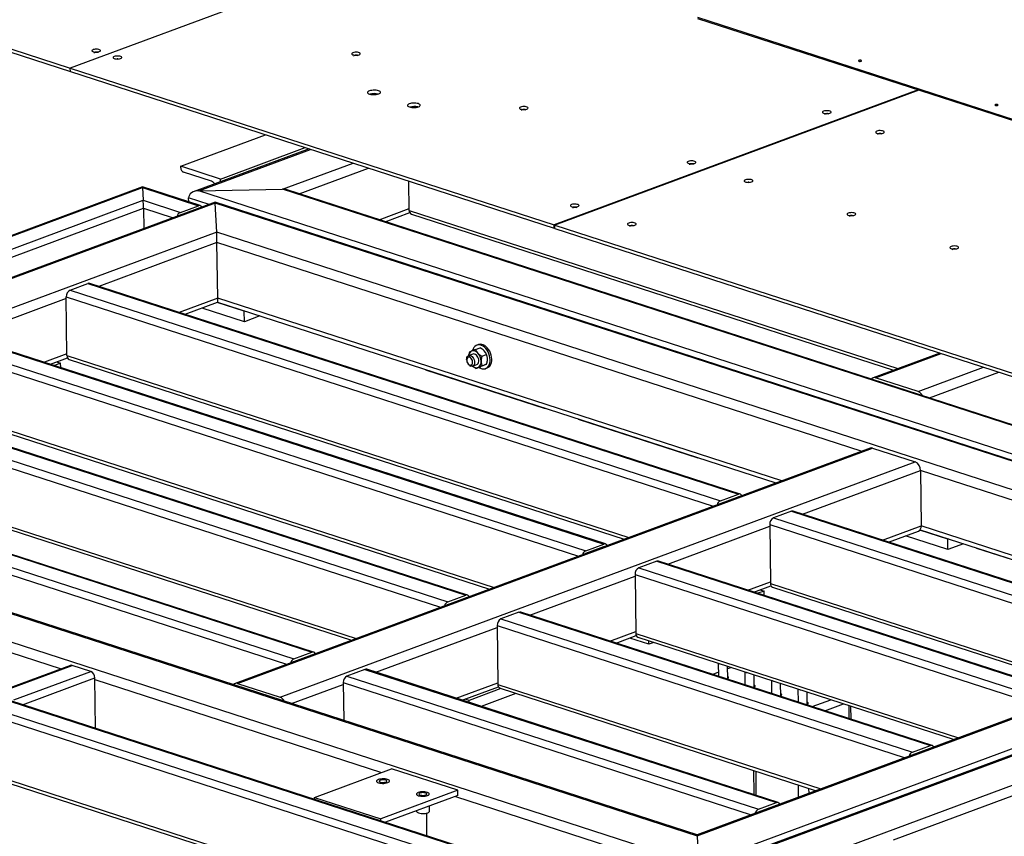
# Model space of a CAD drawing. Header units: millimetres. Extents: x 5 to 589, y 5 to 415.
# Tile 52 of 70: x 415 to 469, y 295 to 340. Entities that reach past the tile are written whole.
import ezdxf

# ---------------------------------------------------------------- set-up
doc = ezdxf.new("R2010")
doc.units = ezdxf.units.MM
doc.layers.add('TRAIT-FORT', color=4, linetype='Continuous', lineweight=25)

msp = doc.modelspace()

# ---------------------------------------------------------------- linework, layer by layer
at = {"layer": 'TRAIT-FORT', "color": 4, "linetype": 'Continuous', "lineweight": 25}
for p, q in [((391.259, 345.64), (418.235, 336.904)), ((391.262, 345.453), (418.238, 336.717)), ((437.958, 344.215), (418.235, 336.904)), ((437.959, 344.214), (418.235, 336.904)), ((452.216, 339.667), (490.318, 327.329)), ((452.217, 339.597), (490.319, 327.259)), ((418.235, 336.904), (444.445, 328.417)), ((418.238, 336.717), (418.235, 336.904)), ((418.238, 336.717), (418.235, 336.904)), ((418.238, 336.717), (444.447, 328.23)), ((418.238, 336.717), (418.238, 336.717)), ((434.667, 335.466), (434.803, 335.516)), ((464.168, 335.727), (444.445, 328.417)), ((464.204, 335.715), (444.481, 328.405)), ((436.825, 334.768), (436.96, 334.818)), ((424.221, 331.594), (428.807, 333.294)), ((431.181, 332.526), (424.942, 330.214)), ((425.207, 330.262), (431.252, 332.502)), ((426.378, 330.896), (430.964, 332.596)), ((426.378, 330.896), (424.221, 331.594)), ((424.222, 331.501), (424.221, 331.594)), ((425.879, 330.777), (424.369, 331.266)), ((429.731, 330.341), (433.553, 331.757)), ((430.629, 330.097), (434.383, 331.488)), ((426.38, 330.746), (426.378, 330.896)), ((436.596, 329.199), (436.575, 330.779)), ((422.153, 330.466), (377.557, 313.937)), ((377.755, 313.973), (422.156, 330.429)), ((425.272, 329.456), (422.153, 330.466)), ((422.156, 330.429), (422.19, 329.743)), ((422.156, 330.429), (425.176, 329.451)), ((425.207, 330.262), (429.731, 330.341)), ((492.222, 308.56), (425.207, 330.262)), ((492.144, 310.13), (429.731, 330.341)), ((492.14, 310.178), (429.991, 330.304)), ((426.085, 329.638), (379.677, 312.438)), ((379.734, 314.008), (422.19, 329.743)), ((422.19, 329.743), (424.203, 329.091)), ((424.649, 329.657), (424.646, 329.877)), ((425.757, 329.517), (424.646, 329.877)), ((491.926, 308.317), (426.085, 329.638)), ((426.089, 329.59), (399.104, 319.589)), ((411.676, 325.414), (422.201, 329.314)), ((422.201, 329.314), (422.215, 328.204)), ((422.201, 329.314), (423.807, 328.794)), ((424.203, 329.091), (425.176, 329.451)), ((424.205, 328.95), (425.178, 329.311)), ((425.08, 329.275), (425.093, 329.271)), ((491.666, 308.354), (426.089, 329.59)), ((426.166, 328.021), (426.089, 329.59)), ((434.971, 328.691), (436.595, 329.292)), ((436.596, 329.199), (463.07, 320.626)), ((435.298, 328.585), (436.622, 329.076)), ((436.712, 328.991), (462.824, 320.535)), ((444.447, 328.23), (444.445, 328.417)), ((444.483, 328.243), (444.447, 328.23)), ((444.481, 328.405), (490.5, 313.503)), ((444.483, 328.218), (444.481, 328.405)), ((444.483, 328.218), (490.502, 313.316)), ((426.166, 328.021), (382.113, 311.693)), ((487.141, 308.275), (426.166, 328.021)), ((426.181, 327.45), (419.786, 325.08)), ((426.22, 324.449), (426.181, 327.45)), ((461.087, 316.146), (426.181, 327.45)), ((418.22, 324.876), (419.193, 325.237)), ((418.22, 324.876), (453.453, 313.466)), ((419.193, 325.237), (454.426, 313.827)), ((454.522, 313.831), (419.289, 325.241)), ((418.016, 324.424), (412.49, 322.375)), ((418.057, 321.329), (418.015, 324.517)), ((418.015, 324.517), (453.057, 313.17)), ((426.22, 324.449), (424.128, 323.673)), ((456.784, 314.551), (426.22, 324.449)), ((424.455, 323.568), (426.219, 324.222)), ((427.664, 323.168), (425.376, 323.909)), ((427.657, 323.73), (426.183, 324.208)), ((426.219, 324.222), (456.457, 314.43)), ((427.694, 323.744), (427.657, 323.73)), ((427.664, 323.168), (427.657, 323.73)), ((428.508, 323.48), (427.664, 323.168)), ((410.924, 322.172), (446.157, 310.762)), ((411.897, 322.532), (447.13, 311.123)), ((447.226, 311.127), (411.993, 322.537)), ((410.719, 321.813), (445.761, 310.466)), ((440.191, 321.665), (440.437, 321.755)), ((440.347, 321.925), (440.26, 321.893)), ((418.056, 321.423), (416.832, 320.969)), ((417.159, 320.864), (418.083, 321.206)), ((418.057, 321.329), (448.485, 311.475)), ((418.173, 321.121), (448.24, 311.384)), ((439.706, 321.103), (439.708, 321.07)), ((440.043, 321.413), (439.817, 321.329)), ((440.536, 321.297), (440.782, 321.388)), ((440.835, 321.172), (440.835, 321.172)), ((465.335, 321.465), (461.729, 320.129)), ((461.863, 320.129), (465.407, 321.442)), ((417.713, 320.919), (417.375, 320.794)), ((417.497, 320.989), (417.713, 320.919)), ((417.716, 320.683), (417.713, 320.919)), ((437.486, 320.573), (437.486, 320.566)), ((437.486, 320.566), (443.958, 318.471)), ((439.774, 320.891), (439.794, 320.865)), ((440.026, 320.766), (440.251, 320.85)), ((440.205, 320.636), (440.45, 320.727)), ((440.543, 320.782), (440.788, 320.873)), ((440.729, 320.627), (440.816, 320.659)), ((464.164, 319.384), (467.708, 320.697)), ((524.895, 320.32), (452.579, 293.518)), ((452.843, 293.566), (524.899, 320.272)), ((464.164, 319.384), (461.863, 320.129)), ((464.784, 319.037), (468.538, 320.428)), ((404.427, 319.764), (439.66, 308.354)), ((439.756, 308.359), (404.523, 319.768)), ((403.249, 319.045), (438.292, 307.697)), ((403.454, 319.403), (438.687, 307.994)), ((410.761, 318.625), (441.19, 308.771)), ((443.958, 318.471), (443.958, 318.477)), ((443.967, 318.474), (443.958, 318.471)), ((457.367, 293.645), (524.977, 318.703)), ((410.877, 318.417), (440.944, 308.68)), ((445.755, 317.895), (445.755, 317.888)), ((445.755, 317.888), (452.227, 315.793)), ((395.116, 316.313), (430.349, 304.904)), ((396.089, 316.674), (431.322, 305.264)), ((431.418, 305.268), (396.185, 316.678)), ((461.563, 316.322), (427.167, 303.574)), ((427.302, 303.574), (461.697, 316.322)), ((461.697, 316.322), (463.998, 315.577)), ((394.911, 315.954), (429.953, 304.607)), ((403.291, 315.856), (433.72, 306.003)), ((452.227, 315.793), (452.227, 315.8)), ((452.236, 315.796), (452.227, 315.793)), ((403.407, 315.648), (433.474, 305.912)), ((429.602, 302.829), (463.998, 315.577)), ((391.503, 314.974), (452.19, 295.322)), ((452.186, 295.37), (391.631, 314.979)), ((457.896, 312.739), (464.29, 315.109)), ((464.29, 315.109), (464.33, 312.108)), ((486.254, 307.996), (464.29, 315.109)), ((389.279, 314.15), (452.268, 293.752)), ((453.453, 313.466), (454.426, 313.827)), ((453.455, 313.326), (454.428, 313.686)), ((454.33, 313.65), (454.343, 313.646)), ((457.302, 312.896), (456.329, 312.535)), ((457.302, 312.896), (479.593, 305.677)), ((479.689, 305.681), (457.398, 312.9)), ((450.6, 310.035), (456.126, 312.083)), ((456.125, 312.176), (456.166, 308.988)), ((456.125, 312.176), (478.224, 305.02)), ((456.329, 312.535), (478.62, 305.317)), ((462.238, 311.332), (464.33, 312.108)), ((481.951, 306.401), (464.33, 312.108)), ((462.564, 311.227), (464.181, 311.826)), ((465.774, 310.827), (463.485, 311.568)), ((465.767, 311.39), (464.257, 311.878)), ((464.273, 311.899), (481.624, 306.28)), ((446.157, 310.762), (447.13, 311.123)), ((446.159, 310.622), (447.132, 310.982)), ((465.803, 311.403), (465.767, 311.39)), ((465.774, 310.827), (465.767, 311.39)), ((466.617, 311.139), (465.774, 310.827)), ((447.034, 310.946), (447.047, 310.942)), ((467.327, 310.91), (467.327, 310.903)), ((467.327, 310.903), (473.798, 308.807)), ((450.006, 310.192), (449.033, 309.831)), ((450.006, 310.192), (472.297, 302.973)), ((472.393, 302.977), (450.102, 310.196)), ((443.13, 307.266), (448.83, 309.379)), ((448.829, 309.472), (448.87, 306.284)), ((448.829, 309.472), (470.928, 302.316)), ((449.033, 309.831), (471.324, 302.613)), ((393.646, 308.827), (445.992, 291.876)), ((395.625, 308.862), (445.958, 292.562)), ((445.955, 292.599), (395.82, 308.834)), ((403.683, 308.919), (417.747, 304.365)), ((454.942, 308.628), (456.165, 309.082)), ((455.269, 308.523), (456.192, 308.865)), ((456.166, 308.988), (473.652, 303.326)), ((393.225, 308.538), (446.003, 291.447)), ((438.687, 307.994), (439.66, 308.354)), ((452.268, 293.752), (491.666, 308.354)), ((455.823, 308.578), (455.485, 308.453)), ((455.606, 308.648), (455.823, 308.578)), ((455.826, 308.342), (455.823, 308.578)), ((456.282, 308.78), (473.406, 303.235)), ((438.689, 307.853), (439.662, 308.214)), ((439.565, 308.178), (439.577, 308.174)), ((486.877, 308.227), (452.186, 295.37)), ((452.19, 295.322), (487.141, 308.275)), ((442.536, 307.423), (441.564, 307.063)), ((442.536, 307.423), (464.827, 300.205)), ((464.923, 300.209), (442.633, 307.427)), ((441.359, 306.704), (441.401, 303.515)), ((441.359, 306.704), (463.458, 299.547)), ((441.564, 307.063), (463.854, 299.844)), ((434.792, 304.176), (441.36, 306.61)), ((447.472, 305.86), (448.869, 306.378)), ((447.799, 305.754), (448.896, 306.161)), ((448.87, 306.284), (466.356, 300.621)), ((449.576, 305.697), (448.546, 306.031)), ((448.986, 306.076), (466.111, 300.53)), ((449.576, 305.697), (449.574, 305.886)), ((449.846, 305.797), (449.576, 305.697)), ((393.267, 305.35), (446.045, 288.259)), ((393.5, 305.104), (446.044, 288.089)), ((430.349, 304.904), (431.322, 305.264)), ((430.351, 304.763), (431.324, 305.123)), ((431.226, 305.087), (431.239, 305.083)), ((453.336, 304.667), (453.345, 303.958)), ((418.238, 304.547), (414.069, 303.001)), ((414.169, 303.001), (418.338, 304.547)), ((415.176, 302.675), (419.345, 304.221)), ((419.345, 304.221), (418.338, 304.547)), ((434.198, 304.333), (433.225, 303.972)), ((434.198, 304.333), (456.489, 297.114)), ((456.585, 297.118), (434.294, 304.337)), ((453.342, 304.173), (453.034, 304.059)), ((453.847, 303.838), (453.838, 304.505)), ((454.051, 304.436), (453.84, 304.358)), ((454.774, 304.202), (454.783, 303.492)), ((455.285, 303.373), (455.276, 304.039)), ((415.641, 302.415), (419.564, 303.869)), ((419.6, 301.133), (419.564, 303.869)), ((419.566, 303.776), (435.094, 298.747)), ((427.302, 303.574), (429.602, 302.829)), ((430.223, 302.482), (433.022, 303.52)), ((433.021, 303.614), (433.047, 301.567)), ((433.021, 303.614), (455.12, 296.457)), ((433.225, 303.972), (455.516, 296.754)), ((439.134, 302.77), (441.399, 303.609)), ((441.401, 303.515), (458.886, 297.853)), ((456.212, 303.736), (456.221, 303.027)), ((456.723, 302.907), (456.714, 303.573)), ((439.461, 302.664), (441.427, 303.392)), ((441.562, 303.293), (439.841, 302.655)), ((442.376, 303.029), (440.491, 302.33)), ((441.517, 303.307), (458.641, 297.762)), ((457.65, 303.27), (457.659, 302.561)), ((458.161, 302.441), (458.152, 303.108)), ((439.841, 302.655), (439.625, 302.725)), ((439.842, 302.54), (439.841, 302.655)), ((458.427, 302.313), (459.443, 302.689)), ((459.105, 302.093), (460.122, 302.47)), ((460.408, 302.377), (460.417, 301.668)), ((460.531, 301.631), (460.522, 302.34)), ((463.854, 299.844), (464.827, 300.205)), ((463.856, 299.704), (464.829, 300.064)), ((464.731, 300.028), (464.744, 300.024)), ((431.462, 297.401), (435.631, 298.947)), ((439.227, 297.782), (435.631, 298.947)), ((455.242, 298.863), (455.259, 297.548)), ((455.363, 298.823), (455.38, 297.509)), ((439.227, 297.782), (435.058, 296.237)), ((439.23, 297.501), (439.227, 297.782)), ((457.664, 298.078), (457.673, 297.403)), ((458.232, 297.894), (458.236, 297.612)), ((431.462, 297.401), (435.058, 296.237)), ((431.464, 297.291), (431.462, 297.401)), ((439.23, 297.501), (435.307, 296.047)), ((439.096, 297.451), (449.744, 294.003)), ((455.516, 296.754), (456.489, 297.114)), ((462.834, 295.095), (469.403, 297.529)), ((436.998, 296.673), (436.998, 296.638)), ((437.698, 296.648), (437.694, 296.932)), ((455.518, 296.613), (456.49, 296.974)), ((456.393, 296.938), (456.406, 296.934)), ((435.059, 296.127), (435.058, 296.237)), ((437.558, 295.318), (437.542, 296.544)), ((452.19, 295.322), (452.268, 293.752))]:
    msp.add_line(p, q, dxfattribs=at)
at = {"layer": 'TRAIT-FORT', "color": 4, "linetype": 'Continuous', "lineweight": 25, "flags": 128}
for points in [[(419.808, 337.795), (419.847, 337.814), (419.869, 337.836), (419.873, 337.859), (419.858, 337.882), (419.825, 337.901), (419.777, 337.917), (419.717, 337.927), (419.652, 337.931), (419.585, 337.928), (419.523, 337.919), (419.47, 337.904), (419.431, 337.885), (419.409, 337.863), (419.405, 337.839), (419.42, 337.817), (419.453, 337.797), (419.501, 337.782), (419.561, 337.771), (419.626, 337.768), (419.693, 337.77), (419.755, 337.78), (419.808, 337.795)], [(419.753, 337.736), (419.753, 337.736), (419.744, 337.751), (419.719, 337.763), (419.682, 337.771), (419.639, 337.773), (419.596, 337.77), (419.56, 337.761), (419.536, 337.747), (419.528, 337.732), (419.536, 337.719)], [(433.882, 337.628), (433.921, 337.647), (433.943, 337.67), (433.947, 337.693), (433.931, 337.715), (433.898, 337.735), (433.85, 337.751), (433.791, 337.761), (433.726, 337.764), (433.659, 337.762), (433.597, 337.752), (433.544, 337.738), (433.505, 337.718), (433.482, 337.696), (433.479, 337.673), (433.494, 337.651), (433.527, 337.631), (433.575, 337.615), (433.634, 337.605), (433.7, 337.601), (433.767, 337.604), (433.829, 337.613), (433.882, 337.628)], [(420.958, 337.422), (420.998, 337.441), (421.02, 337.463), (421.023, 337.487), (421.008, 337.509), (420.975, 337.529), (420.927, 337.544), (420.868, 337.554), (420.802, 337.558), (420.736, 337.555), (420.673, 337.546), (420.62, 337.531), (420.581, 337.512), (420.559, 337.49), (420.555, 337.467), (420.571, 337.444), (420.604, 337.425), (420.652, 337.409), (420.711, 337.399), (420.777, 337.395), (420.843, 337.398), (420.906, 337.407), (420.958, 337.422)], [(420.817, 337.4), (420.789, 337.401), (420.763, 337.399)], [(433.827, 337.57), (433.827, 337.57), (433.817, 337.585), (433.792, 337.597), (433.756, 337.605), (433.712, 337.607), (433.669, 337.603), (433.633, 337.594), (433.61, 337.581), (433.602, 337.566), (433.61, 337.552)], [(461.082, 337.279), (461.1, 337.289), (461.105, 337.3), (461.098, 337.312), (461.08, 337.321), (461.052, 337.327), (461.019, 337.328), (460.987, 337.326), (460.959, 337.319), (460.941, 337.309), (460.935, 337.297), (460.943, 337.286), (460.961, 337.277), (460.989, 337.271), (461.022, 337.269), (461.054, 337.272), (461.082, 337.279)], [(434.942, 335.506), (434.989, 335.528), (435.022, 335.553), (435.038, 335.58), (435.037, 335.607), (435.018, 335.633), (434.983, 335.657), (434.933, 335.678), (434.871, 335.694), (434.8, 335.704), (434.723, 335.709), (434.645, 335.707), (434.569, 335.7), (434.499, 335.687), (434.438, 335.669), (434.39, 335.647), (434.358, 335.622), (434.341, 335.595), (434.343, 335.568), (434.362, 335.542), (434.397, 335.518), (434.447, 335.497), (434.509, 335.482), (434.58, 335.471), (434.657, 335.466), (434.735, 335.468), (434.811, 335.475), (434.881, 335.488), (434.942, 335.506)], [(437.099, 334.808), (437.146, 334.83), (437.179, 334.855), (437.195, 334.881), (437.194, 334.909), (437.175, 334.935), (437.14, 334.959), (437.09, 334.979), (437.028, 334.995), (436.957, 335.006), (436.88, 335.01), (436.802, 335.009), (436.726, 335.002), (436.656, 334.989), (436.595, 334.971), (436.548, 334.948), (436.515, 334.923), (436.499, 334.897), (436.5, 334.869), (436.519, 334.843), (436.554, 334.819), (436.604, 334.799), (436.666, 334.783), (436.737, 334.772), (436.814, 334.768), (436.892, 334.769), (436.968, 334.776), (437.038, 334.789), (437.099, 334.808)], [(442.967, 334.686), (443.007, 334.705), (443.029, 334.727), (443.032, 334.751), (443.017, 334.773), (442.984, 334.793), (442.936, 334.808), (442.877, 334.818), (442.811, 334.822), (442.745, 334.819), (442.682, 334.81), (442.629, 334.795), (442.59, 334.776), (442.568, 334.754), (442.564, 334.731), (442.58, 334.708), (442.613, 334.689), (442.661, 334.673), (442.72, 334.663), (442.786, 334.659), (442.852, 334.662), (442.915, 334.671), (442.967, 334.686)], [(442.912, 334.627), (442.912, 334.628), (442.903, 334.643), (442.878, 334.655), (442.841, 334.663), (442.798, 334.665), (442.755, 334.661), (442.719, 334.652), (442.695, 334.639), (442.687, 334.624), (442.696, 334.61)], [(459.384, 334.461), (459.423, 334.48), (459.445, 334.502), (459.449, 334.525), (459.434, 334.548), (459.4, 334.568), (459.352, 334.583), (459.293, 334.593), (459.228, 334.597), (459.161, 334.594), (459.099, 334.585), (459.046, 334.57), (459.007, 334.551), (458.984, 334.529), (458.981, 334.506), (458.996, 334.483), (459.029, 334.463), (459.077, 334.448), (459.136, 334.438), (459.202, 334.434), (459.269, 334.437), (459.331, 334.446), (459.384, 334.461)], [(459.329, 334.402), (459.329, 334.403), (459.319, 334.417), (459.294, 334.43), (459.258, 334.437), (459.214, 334.44), (459.171, 334.436), (459.135, 334.427), (459.112, 334.414), (459.104, 334.399), (459.112, 334.385)], [(468.472, 334.886), (468.49, 334.896), (468.496, 334.907), (468.489, 334.918), (468.47, 334.928), (468.442, 334.934), (468.409, 334.935), (468.377, 334.932), (468.35, 334.926), (468.332, 334.916), (468.326, 334.904), (468.333, 334.893), (468.352, 334.884), (468.38, 334.878), (468.412, 334.876), (468.445, 334.879), (468.472, 334.886)], [(462.267, 333.382), (462.306, 333.402), (462.329, 333.424), (462.332, 333.447), (462.317, 333.469), (462.284, 333.489), (462.236, 333.505), (462.177, 333.515), (462.111, 333.519), (462.044, 333.516), (461.982, 333.507), (461.929, 333.492), (461.89, 333.472), (461.868, 333.45), (461.864, 333.427), (461.88, 333.405), (461.913, 333.385), (461.961, 333.369), (462.02, 333.359), (462.085, 333.355), (462.152, 333.358), (462.214, 333.367), (462.267, 333.382)], [(462.212, 333.324), (462.212, 333.324), (462.203, 333.339), (462.178, 333.351), (462.141, 333.359), (462.098, 333.361), (462.055, 333.357), (462.019, 333.348), (461.995, 333.335), (461.987, 333.32), (461.995, 333.306)], [(452.053, 331.744), (452.092, 331.763), (452.115, 331.785), (452.118, 331.808), (452.103, 331.831), (452.07, 331.851), (452.022, 331.866), (451.962, 331.876), (451.897, 331.88), (451.83, 331.877), (451.768, 331.868), (451.715, 331.853), (451.676, 331.834), (451.654, 331.812), (451.65, 331.789), (451.665, 331.766), (451.698, 331.746), (451.747, 331.731), (451.806, 331.721), (451.871, 331.717), (451.938, 331.72), (452, 331.729), (452.053, 331.744)], [(451.998, 331.685), (451.998, 331.686), (451.989, 331.7), (451.964, 331.713), (451.927, 331.72), (451.884, 331.723), (451.841, 331.719), (451.805, 331.71), (451.781, 331.697), (451.773, 331.682), (451.781, 331.668)], [(455.145, 330.743), (455.184, 330.762), (455.206, 330.784), (455.21, 330.807), (455.195, 330.83), (455.162, 330.849), (455.114, 330.865), (455.054, 330.875), (454.989, 330.879), (454.922, 330.876), (454.86, 330.867), (454.807, 330.852), (454.768, 330.833), (454.746, 330.811), (454.742, 330.787), (454.757, 330.765), (454.79, 330.745), (454.838, 330.73), (454.898, 330.719), (454.963, 330.716), (455.03, 330.719), (455.092, 330.728), (455.145, 330.743)], [(454.992, 330.721), (454.976, 330.721), (454.962, 330.721)], [(425.178, 329.311), (425.198, 329.316), (425.214, 329.315)], [(445.73, 329.4), (445.769, 329.42), (445.791, 329.442), (445.795, 329.465), (445.78, 329.487), (445.747, 329.507), (445.699, 329.523), (445.639, 329.533), (445.574, 329.537), (445.507, 329.534), (445.445, 329.525), (445.392, 329.51), (445.353, 329.49), (445.33, 329.468), (445.327, 329.445), (445.342, 329.423), (445.375, 329.403), (445.423, 329.387), (445.483, 329.377), (445.548, 329.373), (445.615, 329.376), (445.677, 329.385), (445.73, 329.4)], [(445.675, 329.342), (445.675, 329.342), (445.666, 329.357), (445.641, 329.369), (445.604, 329.377), (445.56, 329.379), (445.518, 329.375), (445.482, 329.366), (445.458, 329.353), (445.45, 329.338), (445.458, 329.324)], [(424.169, 328.928), (424.185, 328.94), (424.205, 328.95)], [(460.718, 328.938), (460.757, 328.957), (460.779, 328.979), (460.783, 329.003), (460.767, 329.025), (460.734, 329.045), (460.686, 329.06), (460.627, 329.07), (460.561, 329.074), (460.495, 329.071), (460.432, 329.062), (460.38, 329.047), (460.34, 329.028), (460.318, 329.006), (460.315, 328.983), (460.33, 328.96), (460.363, 328.941), (460.411, 328.925), (460.47, 328.915), (460.536, 328.911), (460.602, 328.914), (460.665, 328.923), (460.718, 328.938)], [(460.663, 328.879), (460.663, 328.88), (460.653, 328.895), (460.628, 328.907), (460.591, 328.915), (460.548, 328.917), (460.505, 328.913), (460.469, 328.904), (460.445, 328.891), (460.438, 328.876), (460.446, 328.862)], [(448.822, 328.399), (448.861, 328.418), (448.883, 328.44), (448.887, 328.464), (448.872, 328.486), (448.838, 328.506), (448.79, 328.521), (448.731, 328.532), (448.666, 328.535), (448.599, 328.532), (448.537, 328.523), (448.484, 328.508), (448.445, 328.489), (448.422, 328.467), (448.419, 328.444), (448.434, 328.421), (448.467, 328.402), (448.515, 328.386), (448.574, 328.376), (448.64, 328.372), (448.707, 328.375), (448.769, 328.384), (448.822, 328.399)], [(448.767, 328.34), (448.767, 328.341), (448.757, 328.356), (448.732, 328.368), (448.696, 328.376), (448.652, 328.378), (448.61, 328.374), (448.573, 328.365), (448.55, 328.352), (448.542, 328.337), (448.55, 328.323)], [(466.29, 327.133), (466.329, 327.153), (466.352, 327.175), (466.355, 327.198), (466.34, 327.22), (466.307, 327.24), (466.259, 327.256), (466.2, 327.266), (466.134, 327.27), (466.067, 327.267), (466.005, 327.258), (465.952, 327.243), (465.913, 327.224), (465.891, 327.201), (465.887, 327.178), (465.902, 327.156), (465.936, 327.136), (465.984, 327.12), (466.043, 327.11), (466.108, 327.107), (466.175, 327.109), (466.237, 327.119), (466.29, 327.133)], [(466.235, 327.075), (466.235, 327.075), (466.226, 327.09), (466.201, 327.102), (466.164, 327.11), (466.121, 327.112), (466.078, 327.109), (466.042, 327.099), (466.018, 327.086), (466.01, 327.071), (466.018, 327.057)], [(440.549, 320.615), (440.628, 320.608), (440.703, 320.619), (440.772, 320.647), (440.834, 320.692), (440.886, 320.752), (440.928, 320.827), (440.958, 320.913), (440.976, 321.009), (440.98, 321.111), (440.971, 321.218), (440.949, 321.325), (440.914, 321.431), (440.869, 321.532), (440.812, 321.626), (440.748, 321.71), (440.676, 321.782), (440.6, 321.839), (440.52, 321.881), (440.44, 321.905), (440.361, 321.912), (440.286, 321.901), (440.217, 321.873), (440.155, 321.828), (440.103, 321.768), (440.061, 321.693), (440.031, 321.607), (440.03, 321.604)], [(440.816, 320.659), (440.859, 320.679), (440.921, 320.724), (440.973, 320.785), (441.015, 320.859), (441.045, 320.945), (441.062, 321.041), (441.067, 321.143), (441.058, 321.25), (441.036, 321.357), (441.001, 321.463), (440.955, 321.565), (440.899, 321.658), (440.835, 321.742), (440.763, 321.814), (440.686, 321.871), (440.607, 321.913), (440.527, 321.937), (440.448, 321.944), (440.373, 321.934), (440.347, 321.925)], [(439.706, 321.103), (439.709, 321.169), (439.725, 321.231), (439.753, 321.281), (439.792, 321.316), (439.838, 321.335), (439.891, 321.335), (439.945, 321.318), (439.997, 321.283), (440.045, 321.234), (440.085, 321.173), (440.115, 321.104), (440.133, 321.032), (440.137, 320.96), (440.128, 320.894), (440.105, 320.838), (440.072, 320.795), (440.028, 320.767), (439.979, 320.758), (439.925, 320.766), (439.925, 320.766)], [(439.872, 320.817), (439.917, 320.811), (439.959, 320.822), (439.993, 320.85), (440.018, 320.893), (440.03, 320.946), (440.029, 321.006), (440.015, 321.068), (439.99, 321.127), (439.954, 321.177), (439.912, 321.216), (439.866, 321.239), (439.821, 321.245), (439.779, 321.234), (439.745, 321.206), (439.721, 321.164), (439.709, 321.11), (439.709, 321.05), (439.723, 320.988), (439.749, 320.93), (439.784, 320.879), (439.826, 320.841), (439.872, 320.817)], [(440.251, 320.85), (440.287, 320.87), (440.324, 320.909), (440.349, 320.963), (440.362, 321.027), (440.361, 321.097), (440.346, 321.17), (440.319, 321.24), (440.282, 321.304), (440.236, 321.356), (440.184, 321.395), (440.13, 321.416), (440.077, 321.42), (440.043, 321.413)], [(454.428, 313.686), (454.448, 313.691), (454.464, 313.691)], [(453.419, 313.304), (453.435, 313.316), (453.455, 313.326)], [(447.132, 310.982), (447.152, 310.987), (447.168, 310.987)], [(446.123, 310.6), (446.139, 310.611), (446.159, 310.622)], [(438.653, 307.831), (438.669, 307.843), (438.689, 307.853)], [(439.662, 308.214), (439.682, 308.219), (439.698, 308.218)], [(431.324, 305.123), (431.344, 305.128), (431.36, 305.128)], [(430.315, 304.741), (430.331, 304.753), (430.351, 304.763)], [(453.787, 303.815), (453.836, 303.833), (453.873, 303.856), (453.893, 303.882), (453.894, 303.908), (453.876, 303.933), (453.845, 303.954)], [(455.226, 303.349), (455.274, 303.367), (455.311, 303.391), (455.331, 303.416), (455.332, 303.442), (455.314, 303.467), (455.283, 303.488)], [(456.664, 302.883), (456.688, 302.891), (456.733, 302.913), (456.761, 302.937), (456.772, 302.963), (456.764, 302.989), (456.737, 303.013), (456.721, 303.022)], [(458.102, 302.418), (458.126, 302.426), (458.171, 302.447), (458.2, 302.472), (458.21, 302.498), (458.202, 302.523), (458.175, 302.548), (458.159, 302.556)], [(464.829, 300.064), (464.849, 300.069), (464.865, 300.069)], [(463.82, 299.681), (463.836, 299.693), (463.856, 299.704)], [(435.43, 298.198), (435.478, 298.22), (435.511, 298.245), (435.527, 298.272), (435.526, 298.299), (435.507, 298.325), (435.472, 298.349), (435.422, 298.37), (435.36, 298.385), (435.288, 298.396), (435.212, 298.401), (435.133, 298.399), (435.057, 298.392), (434.987, 298.379), (434.927, 298.361), (434.879, 298.339), (434.846, 298.314), (434.83, 298.287), (434.831, 298.26), (434.85, 298.234), (434.885, 298.21), (434.935, 298.189), (434.997, 298.173), (435.069, 298.163), (435.145, 298.158), (435.224, 298.159), (435.3, 298.167), (435.37, 298.18), (435.43, 298.198)], [(435.43, 298.198), (435.478, 298.22), (435.511, 298.245), (435.527, 298.272), (435.526, 298.299), (435.507, 298.325), (435.472, 298.349), (435.422, 298.37), (435.36, 298.385), (435.288, 298.396), (435.212, 298.401), (435.133, 298.399), (435.057, 298.392), (434.987, 298.379), (434.927, 298.361), (434.879, 298.339), (434.846, 298.314), (434.83, 298.287), (434.831, 298.26), (434.85, 298.234), (434.885, 298.21), (434.935, 298.189), (434.997, 298.173), (435.069, 298.163), (435.145, 298.158), (435.224, 298.159), (435.3, 298.167), (435.37, 298.18), (435.43, 298.198)], [(435.331, 298.23), (435.368, 298.248), (435.388, 298.269), (435.389, 298.291), (435.372, 298.312), (435.337, 298.33), (435.288, 298.344), (435.23, 298.352), (435.167, 298.353), (435.105, 298.348), (435.049, 298.336), (435.005, 298.32), (434.977, 298.3), (434.966, 298.278), (434.974, 298.257), (435.001, 298.237), (435.043, 298.221), (435.097, 298.21), (435.158, 298.206), (435.222, 298.208), (435.281, 298.216), (435.331, 298.23)], [(437.587, 297.499), (437.635, 297.521), (437.668, 297.547), (437.684, 297.573), (437.683, 297.601), (437.664, 297.627), (437.629, 297.651), (437.579, 297.671), (437.517, 297.687), (437.446, 297.697), (437.369, 297.702), (437.291, 297.701), (437.214, 297.693), (437.144, 297.68), (437.084, 297.662), (437.036, 297.64), (437.003, 297.615), (436.987, 297.588), (436.989, 297.561), (437.007, 297.535), (437.043, 297.511), (437.092, 297.491), (437.155, 297.475), (437.226, 297.464), (437.302, 297.46), (437.381, 297.461), (437.457, 297.468), (437.527, 297.481), (437.587, 297.499)], [(437.587, 297.499), (437.635, 297.521), (437.668, 297.547), (437.684, 297.573), (437.683, 297.601), (437.664, 297.627), (437.629, 297.651), (437.579, 297.671), (437.517, 297.687), (437.446, 297.697), (437.369, 297.702), (437.291, 297.701), (437.214, 297.693), (437.144, 297.68), (437.084, 297.662), (437.036, 297.64), (437.003, 297.615), (436.987, 297.588), (436.989, 297.561), (437.007, 297.535), (437.043, 297.511), (437.092, 297.491), (437.155, 297.475), (437.226, 297.464), (437.302, 297.46), (437.381, 297.461), (437.457, 297.468), (437.527, 297.481), (437.587, 297.499)], [(437.488, 297.531), (437.525, 297.55), (437.545, 297.571), (437.546, 297.593), (437.529, 297.614), (437.494, 297.632), (437.446, 297.645), (437.387, 297.653), (437.324, 297.654), (437.262, 297.649), (437.207, 297.638), (437.163, 297.622), (437.134, 297.602), (437.123, 297.58), (437.131, 297.558), (437.158, 297.539), (437.2, 297.523), (437.254, 297.512), (437.315, 297.507), (437.379, 297.509), (437.438, 297.517), (437.488, 297.531)], [(436.998, 296.638), (437.001, 296.623), (437.02, 296.597), (437.055, 296.573), (437.105, 296.553), (437.167, 296.537), (437.238, 296.526), (437.315, 296.522), (437.393, 296.523), (437.469, 296.531), (437.539, 296.544), (437.6, 296.562)], [(437.6, 296.562), (437.647, 296.584), (437.68, 296.609), (437.696, 296.636), (437.698, 296.648)], [(455.482, 296.591), (455.497, 296.603), (455.518, 296.613)], [(456.49, 296.974), (456.511, 296.979), (456.527, 296.978)]]:
    msp.add_lwpolyline(points, dxfattribs=at)
at = {"layer": 'TRAIT-FORT', "color": 4, "linetype": 'Continuous', "lineweight": 25}
for centre, radius, start, end in [((434.702, 334.646), 0.876, 76.0507, 105.4501), ((436.859, 333.948), 0.876, 76.0507, 105.4501), ((424.475, 331.496), 0.253, 178.9045, 245.0836), ((425.74, 330.412), 0.391, 33.8542, 69.2301), ((425.227, 329.316), 0.145, 22.1093, 110.77), ((436.799, 329.176), 0.205, 173.5386, 244.7364), ((424.352, 328.781), 0.344, 115.7182, 164.4187), ((418.399, 324.536), 0.384, 117.755, 182.7895), ((419.246, 325.104), 0.143, 72.8389, 112.0108), ((418.26, 321.306), 0.205, 173.5386, 244.7364), ((440.123, 321.298), 0.313, 118.9221, 175.5179), ((440.063, 321.274), 0.312, 36.9489, 107.1642), ((439.812, 321.007), 0.677, 1.1901, 42.2774), ((440.158, 321.135), 0.678, 3.1635, 42.2476), ((440.026, 321.035), 0.287, 216.301, 249.4803), ((440.231, 320.974), 0.298, 224.4985, 287.954), ((440.154, 320.982), 0.337, 300.0777, 6.6578), ((440.657, 321.101), 0.498, 234.4586, 257.5211), ((461.797, 319.946), 0.194, 70.1495, 145.5409), ((464.006, 318.989), 0.425, 24.1846, 68.2249), ((461.63, 316.133), 0.2, 70.4797, 109.563), ((463.785, 315.118), 0.506, 358.9045, 65.0836), ((454.477, 313.691), 0.145, 22.1093, 110.77), ((453.602, 313.156), 0.344, 115.7182, 164.4187), ((457.356, 312.763), 0.143, 72.8389, 112.0108), ((456.508, 312.195), 0.384, 117.755, 182.7895), ((464.056, 312.072), 0.276, 296.8925, 7.5191), ((447.181, 310.987), 0.145, 22.1093, 110.77), ((446.306, 310.452), 0.344, 115.7182, 164.4187), ((450.06, 310.059), 0.143, 72.8389, 112.0108), ((449.212, 309.491), 0.384, 117.755, 182.7895), ((456.37, 308.965), 0.205, 173.5386, 244.7364), ((439.712, 308.219), 0.145, 22.1093, 110.77), ((438.837, 307.684), 0.344, 115.7182, 164.4187), ((442.59, 307.29), 0.143, 72.8389, 112.0108), ((441.743, 306.723), 0.384, 117.755, 182.7895), ((449.074, 306.261), 0.205, 173.5386, 244.7364), ((431.374, 305.128), 0.145, 22.1093, 110.77), ((430.499, 304.593), 0.344, 115.7182, 164.4187), ((453.505, 304.917), 0.293, 243.5704, 260.5427), ((418.288, 304.405), 0.15, 70.4797, 109.563), ((419.185, 303.877), 0.379, 358.9045, 65.0836), ((434.252, 304.2), 0.143, 72.8389, 112.0108), ((454.943, 304.451), 0.293, 243.5704, 260.5427), ((427.236, 303.391), 0.194, 70.1495, 145.5409), ((433.404, 303.632), 0.384, 117.755, 182.7895), ((441.604, 303.492), 0.205, 173.5386, 244.7364), ((456.382, 303.986), 0.293, 243.5704, 260.5427), ((457.82, 303.52), 0.293, 243.5704, 260.5427), ((429.445, 302.434), 0.425, 24.1846, 68.2249), ((464.003, 299.534), 0.344, 115.7182, 164.4187), ((464.878, 300.069), 0.145, 22.1093, 110.77), ((456.54, 296.979), 0.145, 22.1093, 110.77), ((455.665, 296.444), 0.344, 115.7182, 164.4187)]:
    msp.add_arc(centre, radius, start, end, dxfattribs=at)
for centre, major_axis, ratio, start_param, end_param in [((422.16, 330.148), (-0.007, 0.317), 0.014873, 5.801069, 6.278023), ((422.16, 330.148), (-0.007, 0.317), 0.014873, 5.801069, 6.288347), ((425.212, 329.887), (0.566, 0.012), 0.663208, 1.565634, 3.136431), ((425.212, 329.887), (0.566, 0.012), 0.663208, 1.565634, 3.136431), ((429.736, 329.966), (0.566, 0.012), 0.663208, 1.08868, 1.565634), ((429.736, 329.966), (0.566, 0.012), 0.663208, 1.08868, 1.565634), ((422.193, 329.462), (-0.007, 0.317), 0.014873, 4.230273, 5.801069), ((426.094, 329.215), (-0.009, 0.423), 0.014873, 5.801069, 6.288347), ((426.094, 329.215), (-0.009, 0.423), 0.014873, 5.801069, 6.278023), ((426.171, 327.646), (-0.009, 0.423), 0.014873, 4.230273, 5.801069), ((426.171, 327.646), (-0.009, 0.423), 0.014873, 4.230273, 5.801069), ((426.21, 324.645), (-0.009, 0.423), 0.014873, 3.136431, 4.230273), ((426.21, 324.645), (-0.009, 0.423), 0.014873, 3.146754, 4.230273), ((452.195, 294.946), (-0.009, 0.423), 0.014873, 5.801069, 6.278023), ((452.195, 294.946), (-0.009, 0.423), 0.014873, 5.801069, 6.288347)]:
    msp.add_ellipse(centre, major_axis=major_axis, ratio=ratio, start_param=start_param, end_param=end_param, dxfattribs=at)
for points, knots in [([(440.191, 321.665), (440.156, 321.65), (440.085, 321.621), (440.013, 321.59), (439.979, 321.575), (439.971, 321.572)], [0, 0, 0, 0, 0.432385, 0.879554, 1, 1, 1, 1]), ([(440.191, 321.665), (440.203, 321.635), (440.227, 321.575), (440.273, 321.506), (440.306, 321.469), (440.313, 321.462)], [0, 0, 0, 0, 0.4323851, 0.8795539, 1, 1, 1, 1]), ([(440.66, 321.59), (440.627, 321.622), (440.561, 321.684), (440.478, 321.732), (440.437, 321.755)], [0, 0, 0, 0, 0.504, 1, 1, 1, 1]), ([(439.853, 321.518), (439.847, 321.496), (439.831, 321.443), (439.815, 321.379), (439.812, 321.338), (439.812, 321.33)], [0, 0, 0, 0, 0.349243, 0.867835, 1, 1, 1, 1]), ([(439.971, 321.572), (439.945, 321.561), (439.891, 321.537), (439.866, 321.524), (439.853, 321.518)], [0, 0, 0, 0, 0.504, 1, 1, 1, 1]), ([(440.313, 321.462), (440.346, 321.43), (440.412, 321.368), (440.495, 321.321), (440.536, 321.297)], [0, 0, 0, 0, 0.504, 1, 1, 1, 1]), ([(440.536, 321.297), (440.53, 321.275), (440.514, 321.221), (440.495, 321.133), (440.488, 321.062), (440.489, 321.025), (440.489, 321.021)], [0, 0, 0, 0, 0.237039, 0.589019, 0.951631, 1, 1, 1, 1]), ([(440.782, 321.388), (440.77, 321.417), (440.746, 321.477), (440.7, 321.546), (440.667, 321.583), (440.66, 321.59)], [0, 0, 0, 0, 0.432385, 0.879554, 1, 1, 1, 1]), ([(440.836, 321.149), (440.836, 321.154), (440.835, 321.189), (440.827, 321.255), (440.806, 321.329), (440.789, 321.371), (440.782, 321.388)], [0, 0, 0, 0, 0.0483686, 0.3993299, 0.7629647, 1, 1, 1, 1]), ([(440.788, 320.873), (440.798, 320.907), (440.817, 320.97), (440.834, 321.063), (440.835, 321.12), (440.836, 321.149)], [0, 0, 0, 0, 0.370457, 0.681018, 1, 1, 1, 1]), ([(440.205, 320.636), (440.169, 320.656), (440.103, 320.694), (440.048, 320.741), (440.023, 320.762)], [0, 0, 0, 0, 0.547561, 1, 1, 1, 1]), ([(440.205, 320.636), (440.216, 320.641), (440.239, 320.653), (440.284, 320.673), (440.316, 320.687), (440.323, 320.69)], [0, 0, 0, 0, 0.4323851, 0.8795539, 1, 1, 1, 1]), ([(440.323, 320.69), (440.356, 320.704), (440.421, 320.732), (440.502, 320.766), (440.543, 320.782)], [0, 0, 0, 0, 0.504, 1, 1, 1, 1]), ([(440.67, 320.819), (440.638, 320.805), (440.573, 320.777), (440.491, 320.743), (440.45, 320.727)], [0, 0, 0, 0, 0.504, 1, 1, 1, 1]), ([(440.489, 321.021), (440.49, 320.993), (440.493, 320.938), (440.513, 320.858), (440.532, 320.809), (440.543, 320.782)], [0, 0, 0, 0, 0.30999, 0.629546, 1, 1, 1, 1]), ([(440.788, 320.873), (440.777, 320.868), (440.754, 320.856), (440.71, 320.836), (440.677, 320.822), (440.67, 320.819)], [0, 0, 0, 0, 0.432385, 0.879554, 1, 1, 1, 1])]:
    msp.add_open_spline(points, degree=3, knots=knots, dxfattribs=at)

doc.saveas('drawing.dxf')
